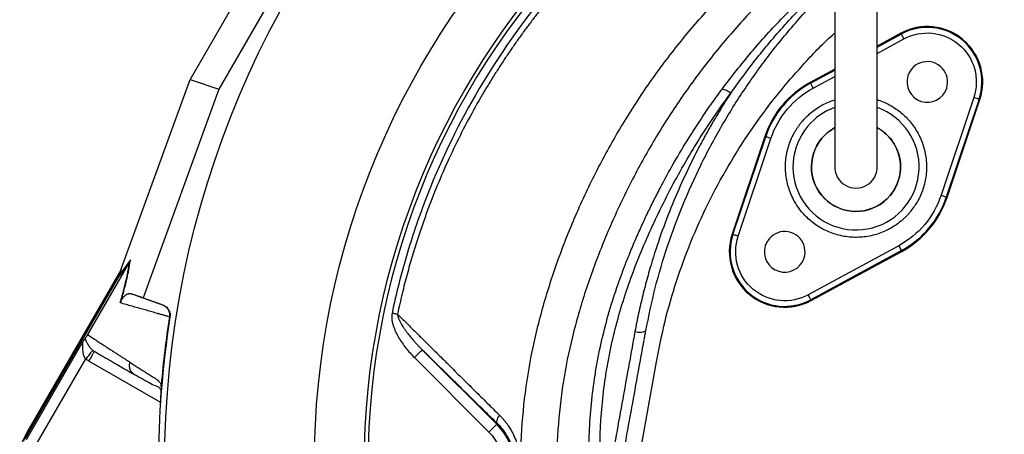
# Model space of a CAD drawing. Extents: x 167 to 762, y 25 to 1311.
# Tile 16 of 26: x 167 to 433, y 1050 to 1162. Entities that reach past the tile are written whole.
import ezdxf

# ---------------------------------------------------------------- set-up
doc = ezdxf.new("R2010")
doc.units = 0
doc.layers.get('0').update_dxf_attribs({"linetype": 'CONTINUOUS'})

msp = doc.modelspace()

# ---------------------------------------------------------------- linework, layer by layer
at = {"color": 7, "linetype": 'CONTINUOUS'}
for p, q in [((248.17, 1206.76), (213.22, 1146.22)), ((254.34, 1201.34), (220.99, 1143.59)), ((405.47, 1158.76), (399.09, 1155.3)), ((399.09, 1155.03), (405.58, 1158.55)), ((405.58, 1158.55), (405.47, 1158.76)), ((399.09, 1153.32), (406.3, 1157.23)), ((387.59, 1149.06), (380.94, 1145.45)), ((381.05, 1145.24), (387.59, 1148.79)), ((194.04, 1093.43), (213.22, 1146.22)), ((213.22, 1146.22), (220.99, 1143.59)), ((381.05, 1145.24), (380.94, 1145.45)), ((381.77, 1143.92), (387.59, 1147.08)), ((220.99, 1143.59), (200.51, 1087.2)), ((425.2, 1141.37), (416.35, 1114.9)), ((426.63, 1140.89), (417.77, 1114.42)), ((418, 1114.35), (426.85, 1140.82)), ((426.85, 1140.82), (426.63, 1140.89)), ((368.68, 1130.84), (359.83, 1104.37)), ((360.05, 1104.3), (368.91, 1130.77)), ((361.48, 1103.82), (370.33, 1130.29)), ((368.91, 1130.77), (368.68, 1130.84)), ((417.77, 1114.42), (418, 1114.35)), ((360.05, 1104.3), (359.83, 1104.37)), ((404.91, 1101.27), (380.38, 1087.96)), ((405.63, 1099.95), (381.1, 1086.64)), ((405.63, 1099.95), (405.74, 1099.74)), ((197.13, 1097.47), (193.94, 1093.13)), ((381.21, 1086.43), (405.74, 1099.74)), ((194.56, 1094.84), (169.09, 1050.73)), ((196.87, 1096.93), (185.48, 1077.2)), ((196.88, 1096.94), (193.69, 1092.61)), ((196.87, 1096.93), (196.88, 1096.94)), ((193.69, 1092.61), (168.54, 1049.04)), ((194.15, 1093.71), (169.27, 1050.62)), ((194.04, 1093.43), (193.94, 1093.13)), ((200.51, 1087.2), (197.32, 1088.28)), ((200.51, 1087.2), (205.86, 1085.25)), ((381.1, 1086.64), (381.21, 1086.43)), ((205.74, 1085.29), (205.86, 1085.25)), ((168.97, 1048.8), (184, 1074.83)), ((171.56, 1047.3), (185.03, 1070.62)), ((187.35, 1072.66), (187.24, 1072.73)), ((273.92, 1070.98), (294.07, 1050.82)), ((276.04, 1073.1), (296.19, 1052.94)), ((205.16, 1058.91), (185.85, 1070.06)), ((333.32, 1035.66), (339.34, 1069.8)), ((197.84, 1066.68), (198.14, 1066.43)), ((205.39, 1063.1), (205.39, 1063.01)), ((296.19, 1052.94), (296.36, 1053.11)), ((169.27, 1050.62), (169.09, 1050.73))]:
    msp.add_line(p, q, dxfattribs=at)
at = {"color": 7, "linetype": 'CONTINUOUS', "flags": 128}
for points in [[(406.3, 1157.23), (406.16, 1157.49), (406.03, 1157.73), (405.9, 1157.96), (405.8, 1158.16), (405.71, 1158.32), (405.64, 1158.45), (405.6, 1158.52), (405.58, 1158.55)], [(381.77, 1143.92), (381.63, 1144.17), (381.49, 1144.42), (381.37, 1144.65), (381.26, 1144.84), (381.18, 1145.01), (381.11, 1145.13), (381.07, 1145.21), (381.05, 1145.24)], [(426.63, 1140.89), (426.59, 1140.9), (426.51, 1140.93), (426.38, 1140.98), (426.2, 1141.04), (425.99, 1141.11), (425.74, 1141.19), (425.48, 1141.28), (425.2, 1141.37)], [(370.33, 1130.29), (370.05, 1130.38), (369.79, 1130.47), (369.55, 1130.55), (369.33, 1130.62), (369.15, 1130.68), (369.02, 1130.73), (368.94, 1130.75), (368.91, 1130.77)], [(416.35, 1114.9), (416.63, 1114.81), (416.89, 1114.72), (417.13, 1114.64), (417.35, 1114.57), (417.53, 1114.51), (417.66, 1114.46), (417.74, 1114.43), (417.77, 1114.42)], [(361.48, 1103.82), (361.2, 1103.91), (360.94, 1104), (360.69, 1104.08), (360.48, 1104.15), (360.3, 1104.21), (360.17, 1104.26), (360.09, 1104.28), (360.05, 1104.3)], [(404.91, 1101.27), (405.05, 1101.01), (405.18, 1100.77), (405.31, 1100.54), (405.42, 1100.34), (405.5, 1100.18), (405.57, 1100.06), (405.61, 1099.98), (405.63, 1099.95)], [(380.38, 1087.96), (380.52, 1087.7), (380.65, 1087.46), (380.78, 1087.23), (380.88, 1087.03), (380.97, 1086.87), (381.04, 1086.74), (381.08, 1086.67), (381.1, 1086.64)], [(267.85, 1083.05), (268.04, 1083.01), (268.24, 1082.97), (268.43, 1082.93), (268.62, 1082.89), (268.81, 1082.85), (268.99, 1082.81), (269.17, 1082.77), (269.34, 1082.74)], [(186.91, 1072.96), (186.86, 1072.9), (186.75, 1072.75), (186.57, 1072.53), (186.33, 1072.24), (186.05, 1071.89), (185.73, 1071.49), (185.39, 1071.07), (185.03, 1070.62)], [(273.92, 1070.98), (274.33, 1071.39), (274.72, 1071.78), (275.08, 1072.14), (275.4, 1072.46), (275.67, 1072.73), (275.87, 1072.93), (275.99, 1073.05), (276.04, 1073.1)], [(296.36, 1053.11), (296.25, 1053.27), (296.2, 1053.48), (296.2, 1053.73), (296.25, 1054.02), (296.36, 1054.33), (296.51, 1054.66), (296.71, 1055.01), (296.95, 1055.36)], [(294.07, 1050.82), (294.48, 1051.23), (294.87, 1051.63), (295.24, 1051.99), (295.56, 1052.31), (295.82, 1052.57), (296.02, 1052.77), (296.14, 1052.9), (296.19, 1052.94)], [(169.27, 1050.62), (168.22, 1048.5), (168.16, 1048.34)]]:
    msp.add_lwpolyline(points, dxfattribs=at)
at = {"color": 7, "linetype": 'CONTINUOUS'}
for radius in [258.01, 217.51, 204]:
    msp.add_circle((464.34, 1041.59), radius, dxfattribs=at)
for centre, radius, start, end in [((464.34, 1041.59), 203, 0, 180), ((412.62, 1145.58), 15, 341.5102, 118.4898), ((412.62, 1145.58), 14.76, 341.5102, 118.4898), ((412.62, 1145.58), 5.5, 320, 140), ((412.62, 1145.58), 5.5, 140, 320), ((393.34, 1122.59), 26, 118.4898, 161.5102), ((393.34, 1122.59), 25.76, 118.4898, 161.5102), ((356.68, 1139.49), 4.13, 47.7812, 84.2469), ((393.34, 1122.59), 17.07, 140, 70.1394), ((393.34, 1122.59), 17.07, 109.8139, 140), ((393.34, 1122.59), 12.05, 118.7119, 140), ((393.34, 1122.59), 12.05, 320, 61.2742), ((393.34, 1122.59), 12.05, 140, 320), ((393.34, 1122.59), 5.75, 179.9713, 0), ((393.34, 1122.59), 25.76, 298.4898, 341.5102), ((393.34, 1122.59), 26, 320, 341.5102), ((393.34, 1122.59), 26, 298.4898, 320), ((374.06, 1099.61), 15, 161.5102, 298.4898), ((374.06, 1099.61), 14.76, 161.5102, 298.4898), ((374.06, 1099.61), 5.5, 140, 320), ((374.06, 1099.61), 5.5, 320, 140), ((464.34, 1041.59), 259.7, 171.0565, 188.9435), ((334.82, 1081.87), 4, 251.6008, 294.5611), ((284.84, 1041.59), 16.05, 315, 45)]:
    msp.add_arc(centre, radius, start, end, dxfattribs=at)
for points, knots in [([(387.59, 1200.9), (387.59, 1198.28), (387.59, 1193.38), (387.59, 1186.59), (387.59, 1180.89), (387.59, 1176.24), (387.59, 1172.35), (387.59, 1168.87), (387.59, 1163.43), (387.59, 1156.16), (387.59, 1149.66), (387.59, 1145.55), (387.59, 1143.49), (387.59, 1141.63), (387.59, 1139.96), (387.59, 1138.47), (387.59, 1137.08), (387.59, 1135.62), (387.59, 1133.88), (387.59, 1131.89), (387.59, 1129.82), (387.59, 1127.87), (387.59, 1126.15), (387.59, 1124.72), (387.59, 1123.56), (387.59, 1122.93), (387.59, 1122.59)], [0, 0, 0, 0, 0.0624749, 0.1167633, 0.1628688, 0.2007981, 0.2309684, 0.2595236, 0.2885038, 0.3701756, 0.4526277, 0.4760366, 0.4984302, 0.5194866, 0.5391982, 0.5575635, 0.5745824, 0.5934562, 0.6175708, 0.6515453, 0.6924097, 0.7402296, 0.7950007, 0.8565561, 0.9248621, 1, 1, 1, 1]), ([(399.09, 1122.59), (399.09, 1122.87), (399.09, 1123.39), (399.09, 1124.29), (399.09, 1125.32), (399.09, 1126.51), (399.09, 1127.82), (399.09, 1129.19), (399.09, 1130.55), (399.09, 1132.01), (399.09, 1133.69), (399.09, 1135.84), (399.09, 1138.4), (399.09, 1141.39), (399.09, 1145.19), (399.09, 1149.8), (399.09, 1155.15), (399.09, 1160.54), (399.09, 1165.26), (399.09, 1169.59), (399.09, 1173.92), (399.09, 1179.24), (399.09, 1185.56), (399.09, 1192.89), (399.09, 1198.13), (399.09, 1200.9)], [0, 0, 0, 0, 0.062133, 0.118852, 0.17019, 0.216188, 0.256776, 0.291882, 0.321501, 0.345659, 0.375853, 0.40732, 0.441502, 0.478325, 0.515922, 0.568505, 0.620521, 0.669451, 0.715185, 0.743961, 0.780221, 0.823947, 0.875147, 0.933829, 1, 1, 1, 1]), ([(330.22, 1191.2), (328.26, 1189.43), (326.33, 1187.62), (323.47, 1184.84), (322.53, 1183.91), (320.66, 1182.01), (319.74, 1181.06), (315.18, 1176.25), (311.69, 1172.28), (301.73, 1159.97), (295.75, 1151.27), (285.12, 1132.83), (280.59, 1123.3), (274.94, 1108.55), (273.25, 1103.55), (271, 1095.94), (270.3, 1093.39), (269, 1088.24), (268.39, 1085.64), (267.85, 1083.05)], [0, 0, 0, 0, 0.0625, 0.0625, 0.09375, 0.09375, 0.125, 0.125, 0.25, 0.25, 0.5, 0.5, 0.75, 0.75, 0.875, 0.875, 0.9375, 0.9375, 1, 1, 1, 1]), ([(331.35, 1189.95), (331.03, 1189.66), (330.38, 1189.08), (329.43, 1188.21), (328.47, 1187.33), (327.52, 1186.44), (326.57, 1185.54), (325.63, 1184.63), (324.68, 1183.71), (323.74, 1182.78), (322.81, 1181.84), (321.87, 1180.9), (320.94, 1179.94), (320.02, 1178.98), (319.1, 1178.01), (318.19, 1177.03), (317.28, 1176.04), (316.37, 1175.05), (315.47, 1174.04), (314.57, 1173.03), (313.68, 1172.01), (312.8, 1170.98), (311.91, 1169.94), (311.04, 1168.9), (310.17, 1167.84), (309.3, 1166.78), (308.44, 1165.71), (307.59, 1164.63), (306.74, 1163.54), (305.9, 1162.45), (305.06, 1161.34), (304.23, 1160.23), (303.4, 1159.11), (302.59, 1157.98), (301.77, 1156.85), (300.97, 1155.7), (300.17, 1154.55), (299.37, 1153.39), (298.58, 1152.22), (297.8, 1151.04), (297.03, 1149.85), (296.26, 1148.66), (295.5, 1147.46), (294.75, 1146.25), (294, 1145.03), (293.26, 1143.8), (292.53, 1142.56), (290.73, 1139.49), (287.98, 1134.51), (284.46, 1127.5), (281.2, 1120.32), (278.96, 1114.82), (277.55, 1111.1), (276.85, 1109.17), (276.14, 1107.16), (275.42, 1105.08), (274.71, 1102.92), (274, 1100.68), (273.29, 1098.36), (272.6, 1095.95), (271.91, 1093.47), (271.23, 1090.91), (270.58, 1088.26), (269.94, 1085.53), (269.54, 1083.68), (269.34, 1082.74)], [0, 0, 0, 0, 0.010245, 0.020525, 0.030841, 0.041193, 0.05158, 0.062003, 0.072463, 0.082959, 0.093487, 0.104038, 0.114612, 0.125208, 0.135827, 0.14647, 0.157135, 0.167823, 0.178535, 0.18927, 0.200029, 0.210811, 0.221616, 0.232446, 0.243299, 0.254176, 0.265078, 0.276003, 0.286953, 0.297927, 0.308926, 0.319949, 0.330997, 0.342069, 0.353167, 0.364289, 0.375437, 0.386609, 0.397807, 0.409029, 0.420277, 0.431551, 0.44285, 0.454175, 0.465526, 0.476903, 0.488305, 0.499734, 0.56166, 0.623908, 0.686499, 0.749457, 0.765165, 0.781463, 0.798353, 0.815835, 0.833911, 0.852579, 0.871843, 0.891703, 0.912161, 0.933217, 0.954875, 0.977135, 1, 1, 1, 1]), ([(387.59, 1185.22), (384.73, 1182.95), (378.46, 1177.98), (369.43, 1169.46), (360.43, 1159.9), (352.11, 1149.76), (344.47, 1139.12), (337.54, 1128), (331.31, 1116.41), (325.82, 1104.43), (321.11, 1092.19), (317.29, 1079.83), (314.46, 1067.33), (312.78, 1054.68), (312.22, 1041.95), (312.73, 1029.22), (314.28, 1016.56), (316.9, 1004.01), (320.54, 991.7), (325.18, 979.74), (330.77, 968.22), (337.31, 957.16), (344.72, 946.67), (352.99, 936.89), (359.97, 929.62), (364.41, 925.89), (365.59, 924.9)], [0, 0, 0, 0, 0.036522, 0.080169, 0.124128, 0.167879, 0.211484, 0.25513, 0.298992, 0.343139, 0.387002, 0.430134, 0.47262, 0.515128, 0.557704, 0.600098, 0.642525, 0.685254, 0.728249, 0.770921, 0.813538, 0.856361, 0.899357, 0.942001, 0.984521, 1, 1, 1, 1]), ([(365.73, 912.16), (362.5, 914.8), (355.85, 920.24), (346.65, 929.48), (337.98, 939.59), (330.15, 950.41), (323.21, 961.82), (317.22, 973.73), (312.21, 986.08), (308.2, 998.82), (305.23, 1011.83), (303.34, 1024.99), (302.52, 1038.24), (302.79, 1051.55), (304.19, 1064.8), (306.75, 1077.89), (310.35, 1090.74), (314.87, 1103.38), (320.22, 1115.74), (326.37, 1127.73), (333.26, 1139.24), (340.87, 1150.24), (349.23, 1160.71), (358.23, 1170.64), (364.8, 1176.71), (368.08, 1179.75)], [0, 0, 0, 0, 0.040844, 0.084145, 0.127526, 0.171256, 0.214892, 0.258278, 0.301687, 0.345401, 0.389038, 0.432319, 0.475532, 0.518934, 0.562591, 0.605983, 0.649461, 0.693254, 0.737382, 0.781406, 0.825147, 0.86876, 0.912403, 0.956263, 1, 1, 1, 1]), ([(357.1, 1143.59), (359.69, 1146.97), (364.88, 1153.72), (373.56, 1163.19), (381.15, 1170.61), (386.03, 1174.65), (387.59, 1175.95)], [0, 0, 0, 0, 0.2880379, 0.5760062, 0.8643494, 1, 1, 1, 1]), ([(336.48, 1078.24), (337.28, 1082.12), (338.88, 1089.85), (342.28, 1101.2), (346.37, 1112.29), (351.24, 1123.12), (356.86, 1133.65), (363.2, 1143.8), (370.18, 1153.5), (377.85, 1162.66), (383.68, 1169.04), (387.11, 1172.19), (387.59, 1172.63)], [0, 0, 0, 0, 0.109669, 0.218604, 0.327284, 0.436189, 0.545808, 0.655585, 0.764591, 0.873304, 0.982196, 1, 1, 1, 1]), ([(359.46, 1142.54), (361.91, 1145.94), (366.83, 1152.73), (375.11, 1162.27), (382.07, 1169.47), (386.42, 1173.32), (387.59, 1174.35)], [0, 0, 0, 0, 0.296339, 0.593045, 0.890538, 1, 1, 1, 1]), ([(339.34, 1069.8), (340.07, 1073.49), (341.53, 1080.88), (344.7, 1091.74), (348.58, 1102.38), (353.24, 1112.74), (358.61, 1122.75), (364.7, 1132.37), (371.45, 1141.56), (378.9, 1150.19), (384.32, 1155.95), (387.38, 1158.63), (387.59, 1158.81)], [0, 0, 0, 0, 0.109502, 0.2193, 0.329104, 0.439185, 0.549546, 0.659887, 0.77045, 0.881263, 0.992023, 1, 1, 1, 1]), ([(406.3, 1157.23), (408.64, 1158.5), (411.3, 1159.04), (416.6, 1158.51), (419.11, 1157.45), (423.19, 1154.03), (424.67, 1151.74), (426.11, 1146.62), (426.05, 1143.89), (425.2, 1141.37)], [0, 0, 0, 0, 0.25, 0.25, 0.5, 0.5, 0.75, 0.75, 1, 1, 1, 1]), ([(322.25, 1026.36), (322.2, 1026.77), (322.1, 1027.59), (321.95, 1028.84), (321.82, 1030.13), (321.69, 1031.44), (321.57, 1032.79), (321.39, 1035.12), (321.21, 1038.18), (321.09, 1042.1), (321.07, 1045.86), (321.19, 1051.05), (321.61, 1057.52), (322.39, 1063.99), (323.24, 1069.14), (324.24, 1074.27), (325.75, 1080.61), (327.98, 1088.09), (330.12, 1094.1), (332.03, 1098.94), (333.56, 1102.61), (335.19, 1106.3), (336.84, 1109.84), (338.54, 1113.32), (340.92, 1117.98), (344.09, 1123.76), (347.25, 1129.04), (349.62, 1132.78), (351.07, 1135), (352.54, 1137.19), (354.04, 1139.35), (355.55, 1141.49), (356.58, 1142.89), (357.1, 1143.59)], [0, 0, 0, 0, 0.009843, 0.01993, 0.030261, 0.040837, 0.051657, 0.06272, 0.097112, 0.125141, 0.156833, 0.187437, 0.249778, 0.312356, 0.343794, 0.375182, 0.437653, 0.499886, 0.56206, 0.590385, 0.624313, 0.65707, 0.686731, 0.717694, 0.749382, 0.811605, 0.874727, 0.895853, 0.916877, 0.937801, 0.958628, 0.979361, 1, 1, 1, 1]), ([(325.22, 1027.45), (324.57, 1032.53), (324.2, 1037.6), (324, 1047.76), (324.18, 1052.84), (324.88, 1060.46), (325.19, 1063), (325.76, 1066.81), (325.97, 1068.09), (326.42, 1070.62), (326.67, 1071.89), (327.98, 1078.17), (329.32, 1083.11), (332.49, 1092.82), (334.34, 1097.59), (337.38, 1104.66), (338.44, 1107), (340.66, 1111.65), (341.82, 1113.97), (345.41, 1120.83), (347.98, 1125.32), (353.46, 1134.08), (356.37, 1138.36), (359.46, 1142.54)], [0, 0, 0, 0, 0.125, 0.125, 0.25, 0.25, 0.3125, 0.3125, 0.34375, 0.34375, 0.375, 0.375, 0.5, 0.5, 0.625, 0.625, 0.6875, 0.6875, 0.75, 0.75, 0.875, 0.875, 1, 1, 1, 1]), ([(359.46, 1142.54), (359.21, 1142.16), (358.72, 1141.4), (357.99, 1140.26), (357.27, 1139.11), (356.56, 1137.95), (355.86, 1136.79), (355.16, 1135.62), (354.48, 1134.45), (353.8, 1133.28), (353.14, 1132.1), (352.48, 1130.91), (351.83, 1129.72), (351.19, 1128.52), (349.42, 1125.14), (346.66, 1119.51), (343.21, 1111.5), (340.17, 1103.36), (338.16, 1097.04), (336.92, 1092.66), (336.27, 1090.25), (335.66, 1087.83), (335.08, 1085.4), (334.54, 1082.97), (334.03, 1080.53), (333.71, 1078.9), (333.56, 1078.08)], [0, 0, 0, 0, 0.019337, 0.03867, 0.058, 0.077328, 0.096655, 0.115983, 0.135311, 0.154642, 0.173976, 0.193314, 0.212658, 0.232009, 0.251367, 0.376077, 0.500693, 0.625031, 0.749465, 0.785293, 0.821097, 0.856885, 0.892662, 0.928436, 0.964213, 1, 1, 1, 1]), ([(378.73, 1134.85), (379.53, 1135.7), (381.17, 1137.45), (384.18, 1139.49), (386.46, 1140.34), (387.59, 1140.75)], [0, 0, 0, 0, 0.323381, 0.666134, 1, 1, 1, 1]), ([(399.09, 1140.77), (399.18, 1140.74), (400.46, 1140.39), (402.73, 1139.3), (405.67, 1137.29), (408.18, 1134.75), (410.25, 1131.68), (411.73, 1128.13), (412.47, 1124.27), (412.42, 1120.98), (411.98, 1118.42), (411.31, 1116), (410.09, 1113.18), (408.65, 1111.27), (407.95, 1110.34)], [0, 0, 0, 0, 0.0075072, 0.1063387, 0.1995849, 0.2928302, 0.3916614, 0.494602, 0.599726, 0.7048508, 0.7563801, 0.8079232, 0.9067544, 1, 1, 1, 1]), ([(407.95, 1110.34), (407.85, 1110.23), (407.67, 1110), (407.37, 1109.68), (407.08, 1109.36), (406.77, 1109.05), (406.46, 1108.75), (406.14, 1108.45), (405.81, 1108.16), (405.12, 1107.58), (404.01, 1106.75), (402.4, 1105.78), (400.69, 1104.96), (398.86, 1104.3), (396.96, 1103.83), (395.01, 1103.56), (393.04, 1103.49), (391.08, 1103.62), (389.17, 1103.95), (386.74, 1104.63), (383.95, 1105.87), (381.01, 1107.9), (378.5, 1110.44), (376.43, 1113.51), (375.2, 1116.46), (374.58, 1118.98), (374.31, 1120.93), (374.24, 1122.9), (374.37, 1124.85), (374.7, 1126.77), (375.21, 1128.6), (375.88, 1130.35), (376.57, 1131.71), (377.19, 1132.74), (377.67, 1133.47), (378.18, 1134.18), (378.55, 1134.63), (378.73, 1134.85)], [0, 0, 0, 0, 0.007298, 0.014585, 0.021865, 0.029141, 0.036417, 0.043697, 0.050986, 0.058286, 0.089164, 0.120051, 0.152216, 0.18439, 0.21724, 0.250098, 0.282948, 0.315806, 0.347972, 0.380146, 0.441838, 0.500043, 0.558249, 0.619941, 0.684197, 0.717047, 0.749906, 0.782755, 0.815614, 0.847779, 0.879953, 0.910831, 0.941718, 0.956302, 0.970857, 0.985413, 1, 1, 1, 1]), ([(384.11, 1130.34), (384.61, 1130.89), (385.63, 1132), (386.93, 1132.79), (387.59, 1133.19)], [0, 0, 0, 0, 0.487509, 1, 1, 1, 1]), ([(399.09, 1133.17), (399.15, 1133.14), (399.89, 1132.82), (401.12, 1131.86), (402.73, 1130.28), (404.03, 1128.34), (404.97, 1126.09), (405.43, 1123.65), (405.4, 1121.17), (404.86, 1118.8), (403.93, 1116.65), (403.02, 1115.43), (402.57, 1114.85)], [0, 0, 0, 0, 0.009716, 0.113059, 0.216402, 0.325934, 0.44002, 0.55653, 0.673036, 0.787125, 0.896658, 1, 1, 1, 1]), ([(402.57, 1114.85), (400.52, 1112.4), (397.58, 1110.86), (391.21, 1110.31), (388.04, 1111.3), (383.14, 1115.41), (381.61, 1118.36), (381.05, 1124.73), (382.05, 1127.89), (384.11, 1130.34)], [0, 0, 0, 0, 0.25, 0.25, 0.5, 0.5, 0.75, 0.75, 1, 1, 1, 1]), ([(380.38, 1087.96), (378.04, 1086.69), (375.38, 1086.15), (370.08, 1086.68), (367.57, 1087.74), (363.49, 1091.16), (362.01, 1093.45), (360.57, 1098.57), (360.63, 1101.29), (361.48, 1103.82)], [0, 0, 0, 0, 0.25, 0.25, 0.5, 0.5, 0.75, 0.75, 1, 1, 1, 1]), ([(194.57, 1086.25), (194.93, 1087.52), (195.25, 1088.69), (195.82, 1090.88), (196.06, 1091.88), (196.37, 1093.27), (196.47, 1093.72), (196.64, 1094.57), (196.72, 1094.98), (196.93, 1096.14), (197.04, 1096.84), (197.13, 1097.47)], [0, 0, 0, 0, 0.25, 0.25, 0.5, 0.5, 0.625, 0.625, 0.75, 0.75, 1, 1, 1, 1]), ([(194.34, 1085.8), (194.38, 1085.94), (194.46, 1086.22), (194.57, 1086.63), (194.69, 1087.03), (194.8, 1087.43), (194.91, 1087.82), (195.01, 1088.21), (195.11, 1088.59), (195.21, 1088.96), (195.42, 1089.75), (195.71, 1090.91), (196.05, 1092.35), (196.33, 1093.67), (196.52, 1094.67), (196.65, 1095.41), (196.73, 1095.93), (196.81, 1096.45), (196.85, 1096.77), (196.87, 1096.93)], [0, 0, 0, 0, 0.027699, 0.055385, 0.083065, 0.110749, 0.138446, 0.166165, 0.193916, 0.221706, 0.249546, 0.372245, 0.497729, 0.620936, 0.748641, 0.809518, 0.871676, 0.935158, 1, 1, 1, 1]), ([(193.94, 1093.13), (193.92, 1093.09), (193.89, 1093), (193.83, 1092.87), (193.76, 1092.74), (193.72, 1092.65), (193.69, 1092.61)], [0, 0, 0, 0, 0.249425, 0.498915, 0.748948, 1, 1, 1, 1]), ([(194.57, 1086.25), (194.58, 1086.27), (194.59, 1086.31), (194.62, 1086.37), (194.64, 1086.42), (194.67, 1086.48), (194.7, 1086.54), (194.73, 1086.6), (194.76, 1086.65), (194.79, 1086.71), (194.82, 1086.76), (194.85, 1086.82), (194.89, 1086.87), (194.95, 1086.98), (195.05, 1087.12), (195.2, 1087.32), (195.38, 1087.53), (195.57, 1087.71), (195.76, 1087.87), (195.93, 1087.99), (196.09, 1088.09), (196.3, 1088.2), (196.51, 1088.27), (196.7, 1088.32), (196.85, 1088.34), (197.01, 1088.34), (197.17, 1088.32), (197.27, 1088.29), (197.32, 1088.28)], [0, 0, 0, 0, 0.003332, 0.006931, 0.010836, 0.015076, 0.019676, 0.024653, 0.030022, 0.035794, 0.041979, 0.048584, 0.055615, 0.063077, 0.09159, 0.125609, 0.181988, 0.250749, 0.308705, 0.375633, 0.433218, 0.500394, 0.625175, 0.69931, 0.750051, 0.843131, 0.926444, 1, 1, 1, 1]), ([(197.32, 1088.28), (197.56, 1088.19), (198.05, 1088.02), (198.8, 1087.75), (199.55, 1087.49), (200.3, 1087.22), (201.06, 1086.95), (201.83, 1086.68), (202.6, 1086.41), (203.37, 1086.13), (204.15, 1085.85), (204.94, 1085.57), (205.47, 1085.38), (205.74, 1085.29)], [0, 0, 0, 0, 0.092919, 0.185433, 0.277543, 0.369251, 0.460557, 0.551462, 0.641967, 0.732072, 0.821779, 0.911088, 1, 1, 1, 1]), ([(194.57, 1086.25), (194.55, 1086.2), (194.51, 1086.11), (194.43, 1085.96), (194.37, 1085.86), (194.34, 1085.8)], [0, 0, 0, 0, 0.297603, 0.631066, 1, 1, 1, 1]), ([(207.66, 1082), (207.39, 1082.08), (206.84, 1082.23), (206.04, 1082.46), (205.24, 1082.69), (204.46, 1082.91), (203.68, 1083.13), (202.92, 1083.35), (202.17, 1083.57), (201.42, 1083.78), (200.39, 1084.07), (199.08, 1084.45), (197.49, 1084.9), (195.9, 1085.36), (194.86, 1085.65), (194.34, 1085.8)], [0, 0, 0, 0, 0.056234, 0.112295, 0.168186, 0.223906, 0.279457, 0.334841, 0.390058, 0.44511, 0.499998, 0.620848, 0.744468, 0.870853, 1, 1, 1, 1]), ([(205.74, 1085.29), (205.78, 1085.28), (205.92, 1085.22), (206.23, 1085.07), (206.63, 1084.8), (207.01, 1084.42), (207.28, 1084.04), (207.46, 1083.68), (207.58, 1083.33), (207.66, 1082.99), (207.7, 1082.65), (207.7, 1082.32), (207.68, 1082.1), (207.66, 1082)], [0, 0, 0, 0, 0.029874, 0.111386, 0.248921, 0.385155, 0.498394, 0.588536, 0.676729, 0.762395, 0.845055, 0.924342, 1, 1, 1, 1]), ([(205.86, 1085.25), (206.16, 1085.11), (206.78, 1084.81), (207.44, 1084.02), (207.85, 1083.04), (207.82, 1082.34), (207.8, 1081.97)], [0, 0, 0, 0, 0.244927, 0.489851, 0.7347, 1, 1, 1, 1]), ([(207.8, 1081.97), (207.77, 1081.98), (207.73, 1081.99), (207.68, 1082), (207.66, 1082)], [0, 0, 0, 0, 0.583186, 1, 1, 1, 1]), ([(267.85, 1083.05), (267.79, 1082.77), (267.76, 1082.47), (267.75, 1081.88), (267.77, 1081.59), (267.84, 1081.01), (267.89, 1080.72), (268.02, 1080.15), (268.1, 1079.87), (268.37, 1079.04), (268.58, 1078.5), (269.07, 1077.45), (269.35, 1076.93), (270.23, 1075.42), (270.89, 1074.47), (272.32, 1072.66), (273.09, 1071.8), (273.92, 1070.98)], [0, 0, 0, 0, 0.0625, 0.0625, 0.125, 0.125, 0.1875, 0.1875, 0.25, 0.25, 0.375, 0.375, 0.5, 0.5, 0.75, 0.75, 1, 1, 1, 1]), ([(269.34, 1082.74), (270.29, 1081.8), (272.17, 1079.94), (274.96, 1077.17), (277.72, 1074.44), (280.42, 1071.76), (283.4, 1068.81), (286.64, 1065.59), (290.14, 1062.12), (293.57, 1058.72), (295.83, 1056.47), (296.95, 1055.36)], [0, 0, 0, 0, 0.103629, 0.205441, 0.305437, 0.403623, 0.500008, 0.62935, 0.755766, 0.879302, 1, 1, 1, 1]), ([(269.34, 1082.74), (269.34, 1082.69), (269.35, 1082.59), (269.38, 1082.43), (269.42, 1082.26), (269.46, 1082.09), (269.52, 1081.9), (269.58, 1081.71), (269.66, 1081.51), (269.81, 1081.16), (270.06, 1080.64), (270.41, 1080), (270.81, 1079.35), (271.21, 1078.75), (271.65, 1078.13), (272.54, 1076.94), (273.5, 1075.79), (274.49, 1074.7), (275, 1074.16), (275.51, 1073.62), (275.86, 1073.27), (276.04, 1073.1)], [0, 0, 0, 0, 0.01238, 0.025667, 0.03989, 0.055071, 0.071227, 0.088373, 0.106522, 0.125684, 0.183702, 0.250737, 0.310352, 0.375725, 0.434404, 0.500792, 0.750257, 0.812664, 0.875041, 0.93758, 1, 1, 1, 1]), ([(184, 1074.83), (184.03, 1074.88), (184.08, 1074.97), (184.16, 1075.11), (184.25, 1075.26), (184.35, 1075.42), (184.47, 1075.6), (184.58, 1075.79), (184.69, 1075.96), (184.75, 1076.04), (184.78, 1076.09)], [0, 0, 0, 0, 0.089744, 0.173297, 0.250796, 0.377592, 0.500181, 0.663937, 0.829644, 1, 1, 1, 1]), ([(185.48, 1077.2), (185.47, 1077.17), (185.44, 1077.12), (185.39, 1077.05), (185.34, 1076.96), (185.29, 1076.88), (185.22, 1076.76), (185.14, 1076.63), (185.05, 1076.5), (184.97, 1076.37), (184.91, 1076.27), (184.84, 1076.17), (184.8, 1076.12), (184.78, 1076.09)], [0, 0, 0, 0, 0.045615, 0.090065, 0.133897, 0.193494, 0.257497, 0.373104, 0.505597, 0.624361, 0.752463, 0.869423, 1, 1, 1, 1]), ([(184.78, 1076.09), (184.8, 1076.06), (184.83, 1076.02), (184.87, 1075.94), (184.92, 1075.85), (184.97, 1075.76), (185.03, 1075.65), (185.12, 1075.46), (185.25, 1075.18), (185.46, 1074.77), (185.7, 1074.34), (185.96, 1073.97), (186.18, 1073.68), (186.35, 1073.48), (186.53, 1073.29), (186.72, 1073.12), (186.85, 1073.01), (186.91, 1072.96)], [0, 0, 0, 0, 0.038398, 0.078064, 0.11905, 0.161402, 0.205167, 0.250382, 0.37446, 0.499572, 0.63148, 0.749394, 0.807565, 0.861458, 0.911294, 0.957356, 1, 1, 1, 1]), ([(185.48, 1077.2), (185.66, 1077.08), (186.03, 1076.84), (186.58, 1076.48), (187.14, 1076.12), (187.71, 1075.75), (188.28, 1075.38), (188.86, 1075), (189.44, 1074.62), (190.03, 1074.24), (190.62, 1073.85), (191.22, 1073.46), (191.83, 1073.07), (192.44, 1072.67), (193.06, 1072.27), (193.68, 1071.86), (194.31, 1071.45), (194.95, 1071.04), (195.59, 1070.63), (196.24, 1070.21), (196.68, 1069.92), (196.9, 1069.78)], [0, 0, 0, 0, 0.055211, 0.110128, 0.164753, 0.219086, 0.273129, 0.326884, 0.38035, 0.43353, 0.486425, 0.539036, 0.591365, 0.643413, 0.695181, 0.746671, 0.797884, 0.848822, 0.899487, 0.949879, 1, 1, 1, 1]), ([(333.56, 1078.08), (333.41, 1077.27), (333.26, 1076.46), (332.97, 1074.83), (332.53, 1072.39), (332.09, 1069.95), (331.2, 1065.06), (330.61, 1061.81), (328.85, 1052.04), (327.68, 1045.53), (326.51, 1039.02)], [0, 0, 0, 0, 0.0625, 0.0625, 0.125, 0.25, 0.25, 0.5, 0.5, 1, 1, 1, 1]), ([(329.42, 1039.18), (330.59, 1045.69), (331.77, 1052.21), (333.54, 1061.98), (334.12, 1065.23), (335.01, 1070.12), (335.45, 1072.56), (335.97, 1075.41), (336.19, 1076.63), (336.33, 1077.44), (336.41, 1077.84), (336.48, 1078.24)], [0, 0, 0, 0, 0.5, 0.5, 0.75, 0.75, 0.875, 0.9375, 0.96875, 0.96875, 1, 1, 1, 1]), ([(185.03, 1070.62), (185, 1070.65), (184.95, 1070.71), (184.88, 1070.8), (184.81, 1070.91), (184.74, 1071.01), (184.68, 1071.13), (184.59, 1071.31), (184.49, 1071.59), (184.39, 1071.93), (184.32, 1072.29), (184.26, 1072.76), (184.23, 1073.34), (184.24, 1073.9), (184.26, 1074.32), (184.27, 1074.57), (184.27, 1074.75), (184.27, 1074.88), (184.26, 1074.97), (184.23, 1075.03), (184.18, 1075.04), (184.13, 1075), (184.06, 1074.93), (184.02, 1074.87), (184, 1074.83)], [0, 0, 0, 0, 0.019113, 0.038827, 0.059204, 0.080302, 0.102173, 0.124862, 0.184031, 0.25006, 0.308917, 0.374776, 0.499494, 0.623936, 0.686478, 0.748933, 0.782365, 0.811674, 0.844579, 0.874492, 0.904774, 0.937088, 0.966447, 1, 1, 1, 1]), ([(185.85, 1070.06), (185.78, 1070.1), (185.63, 1070.19), (185.43, 1070.33), (185.22, 1070.47), (185.09, 1070.57), (185.03, 1070.62)], [0, 0, 0, 0, 0.250277, 0.500119, 0.749902, 1, 1, 1, 1]), ([(187.35, 1072.66), (187.35, 1072.66), (187.31, 1072.6), (187.17, 1072.35), (187.05, 1072.15), (186.76, 1071.65), (186.58, 1071.34), (186.21, 1070.7), (186.02, 1070.37), (185.85, 1070.06)], [0, 0, 0, 0, 0.25, 0.25, 0.5, 0.5, 0.75, 0.75, 1, 1, 1, 1]), ([(186.91, 1072.96), (186.95, 1072.93), (187.02, 1072.87), (187.14, 1072.79), (187.24, 1072.72), (187.31, 1072.68), (187.35, 1072.66)], [0, 0, 0, 0, 0.281433, 0.541566, 0.780914, 1, 1, 1, 1]), ([(187.35, 1072.66), (187.53, 1072.56), (187.89, 1072.35), (188.45, 1072.03), (189.01, 1071.7), (189.58, 1071.37), (190.16, 1071.04), (190.74, 1070.7), (191.34, 1070.36), (191.94, 1070.01), (192.66, 1069.59), (193.76, 1068.96), (195.08, 1068.19), (196.42, 1067.42), (197.38, 1066.87), (197.92, 1066.56), (198.14, 1066.43)], [0, 0, 0, 0, 0.057126, 0.114249, 0.171369, 0.228487, 0.285602, 0.342713, 0.399822, 0.456926, 0.514028, 0.600899, 0.760473, 0.866014, 0.945856, 1, 1, 1, 1]), ([(276.04, 1073.1), (276.88, 1072.27), (278.56, 1070.61), (281.1, 1068.12), (283.63, 1065.63), (286.45, 1062.86), (289.56, 1059.8), (292.95, 1056.46), (295.22, 1054.23), (296.36, 1053.11)], [0, 0, 0, 0, 0.125026, 0.250035, 0.375026, 0.499999, 0.666729, 0.833394, 1, 1, 1, 1]), ([(196.9, 1069.78), (196.83, 1069.47), (196.7, 1068.82), (196.9, 1067.84), (197.3, 1067.08), (197.7, 1066.78), (197.84, 1066.68)], [0, 0, 0, 0, 0.2714078, 0.5585525, 0.845699, 1, 1, 1, 1]), ([(196.9, 1069.78), (197.08, 1069.66), (197.45, 1069.43), (198.01, 1069.07), (198.57, 1068.7), (199.14, 1068.34), (199.71, 1067.97), (200.29, 1067.6), (201.03, 1067.13), (201.92, 1066.55), (202.78, 1066), (203.38, 1065.62), (203.68, 1065.43), (203.93, 1065.27), (204.16, 1065.12), (204.36, 1064.97), (204.51, 1064.84), (204.65, 1064.71), (204.82, 1064.53), (205.01, 1064.28), (205.23, 1063.97), (205.37, 1063.73), (205.44, 1063.61)], [0, 0, 0, 0, 0.069743, 0.1392, 0.208375, 0.277268, 0.345882, 0.414218, 0.482278, 0.603106, 0.723193, 0.771573, 0.80044, 0.823382, 0.854554, 0.873329, 0.889757, 0.9055, 0.9218, 0.947614, 0.973654, 1, 1, 1, 1]), ([(197.81, 1066.65), (199.29, 1065.83), (201.39, 1064.66), (203.63, 1063.38), (204.75, 1063.11), (205.19, 1062.44), (205.35, 1062.2)], [0, 0, 0, 0, 0.5784758, 0.8197414, 0.9356239, 1, 1, 1, 1]), ([(205.39, 1063.01), (205.38, 1062.96), (205.38, 1062.87), (205.38, 1062.72), (205.37, 1062.57), (205.36, 1062.41), (205.36, 1062.24), (205.35, 1062.06), (205.34, 1061.88), (205.33, 1061.69), (205.32, 1061.5), (205.31, 1061.29), (205.3, 1061.08), (205.28, 1060.86), (205.27, 1060.57), (205.24, 1060.2), (205.22, 1059.74), (205.19, 1059.28), (205.16, 1058.81), (205.14, 1058.49), (205.13, 1058.33)], [0, 0, 0, 0, 0.0442436, 0.0880932, 0.1316303, 0.1749384, 0.218102, 0.2612066, 0.3043381, 0.3475822, 0.3910239, 0.4347472, 0.4788342, 0.5233652, 0.5684182, 0.6547629, 0.7404819, 0.8261879, 0.9124938, 1, 1, 1, 1]), ([(205.39, 1063.1), (205.39, 1063.12), (205.4, 1063.17), (205.4, 1063.25), (205.41, 1063.33), (205.42, 1063.42), (205.43, 1063.52), (205.43, 1063.58), (205.44, 1063.61)], [0, 0, 0, 0, 0.156601, 0.315801, 0.47871, 0.646395, 0.819853, 1, 1, 1, 1]), ([(296.95, 1055.36), (297.05, 1055.26), (297.24, 1055.07), (297.52, 1054.77), (297.8, 1054.47), (298.07, 1054.16), (298.33, 1053.84), (298.58, 1053.52), (298.83, 1053.2), (299.07, 1052.87), (299.58, 1052.13), (300.31, 1050.94), (301.14, 1049.22), (301.81, 1047.41), (302.3, 1045.51), (302.6, 1043.56), (302.69, 1041.57), (302.59, 1039.59), (302.29, 1037.64), (301.8, 1035.75), (301.13, 1033.95), (300.3, 1032.23), (299.51, 1030.95), (298.87, 1030.04), (298.42, 1029.46), (297.96, 1028.9), (297.47, 1028.35), (297.12, 1028.01), (296.95, 1027.83)], [0, 0, 0, 0, 0.014212, 0.028343, 0.042401, 0.056392, 0.070325, 0.084207, 0.098044, 0.111844, 0.125616, 0.188715, 0.250817, 0.313629, 0.375716, 0.438375, 0.500781, 0.563167, 0.625852, 0.687557, 0.750042, 0.812048, 0.87517, 0.899781, 0.92453, 0.949456, 0.9746, 1, 1, 1, 1]), ([(296.36, 1053.11), (297.08, 1052.4), (297.75, 1051.61), (298.63, 1050.33), (298.91, 1049.89), (299.42, 1048.96), (299.66, 1048.48), (300.3, 1047), (300.63, 1045.96), (300.96, 1044.35), (301.05, 1043.8), (301.16, 1042.7), (301.19, 1042.15), (301.19, 1041.59)], [0, 0, 0, 0, 0.25, 0.25, 0.375, 0.375, 0.5, 0.5, 0.75, 0.75, 0.875, 0.875, 1, 1, 1, 1]), ([(169.09, 1050.73), (168.31, 1049.3), (167.39, 1047.62), (167.18, 1045.75), (167.15, 1045.46)], [0, 0, 0, 0, 0.846449, 1, 1, 1, 1]), ([(294.07, 1050.82), (296.52, 1048.38), (297.89, 1045.06), (297.89, 1038.13), (296.52, 1034.81), (294.07, 1032.37)], [0, 0, 0, 0, 0.5, 0.5, 1, 1, 1, 1])]:
    msp.add_open_spline(points, degree=3, knots=knots, dxfattribs=at)
for points in [[(370.33, 1130.29), (372.28, 1136.12), (376.37, 1140.99), (381.77, 1143.92)], [(416.35, 1114.9), (415.39, 1112.01), (413.88, 1109.33), (411.93, 1107)], [(411.93, 1107), (409.97, 1104.67), (407.59, 1102.72), (404.91, 1101.27)], [(196.88, 1096.94), (196.98, 1097.11), (197.06, 1097.29), (197.13, 1097.47)], [(207.66, 1082), (206.7, 1075.9), (205.96, 1069.77), (205.44, 1063.61)]]:
    msp.add_open_spline(points, degree=3, dxfattribs=at)

doc.saveas('drawing.dxf')
